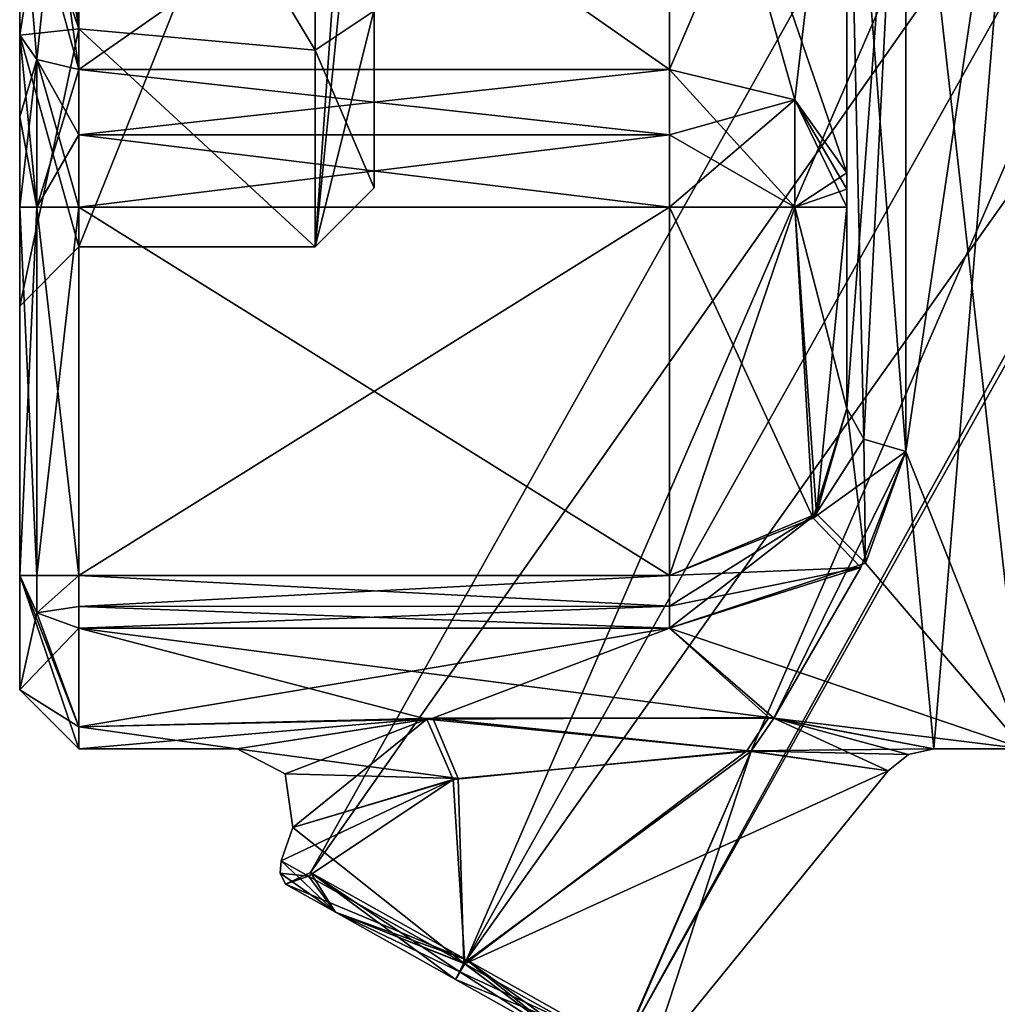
# Model space of a CAD drawing. Extents: x -23 to 1160, y -1999 to -1.
# Tile 139 of 254: x -23 to -15, y -39 to -31. Entities that reach past the tile are written whole.
import ezdxf

# ---------------------------------------------------------------- set-up
doc = ezdxf.new("R2010")
doc.units = 0
doc.header["$LTSCALE"] = 90.350045
for name, color, linetype in [('1902', 7, 'CONTINUOUS'), ('1909', 7, 'CONTINUOUS'), ('1910', 7, 'CONTINUOUS'), ('1918', 7, 'CONTINUOUS'), ('1919', 7, 'CONTINUOUS'), ('1920', 7, 'CONTINUOUS'), ('1921', 7, 'CONTINUOUS'), ('1922', 7, 'CONTINUOUS'), ('1927', 7, 'CONTINUOUS'), ('1928', 7, 'CONTINUOUS'), ('1931', 7, 'CONTINUOUS'), ('1932', 7, 'CONTINUOUS'), ('1933', 7, 'CONTINUOUS'), ('1934', 7, 'CONTINUOUS'), ('1935', 7, 'CONTINUOUS'), ('1936', 7, 'CONTINUOUS'), ('1939', 7, 'CONTINUOUS'), ('1940', 7, 'CONTINUOUS'), ('1944', 7, 'CONTINUOUS'), ('1945', 7, 'CONTINUOUS'), ('1946', 7, 'CONTINUOUS'), ('1948', 7, 'CONTINUOUS'), ('1949', 7, 'CONTINUOUS'), ('1950', 7, 'CONTINUOUS'), ('1953', 7, 'CONTINUOUS'), ('1954', 7, 'CONTINUOUS'), ('1955', 7, 'CONTINUOUS'), ('1956', 7, 'CONTINUOUS'), ('1961', 7, 'CONTINUOUS'), ('1962', 7, 'CONTINUOUS'), ('1963', 7, 'CONTINUOUS'), ('1964', 7, 'CONTINUOUS'), ('1966', 7, 'CONTINUOUS'), ('1969', 7, 'CONTINUOUS'), ('1982', 7, 'CONTINUOUS'), ('1983', 7, 'CONTINUOUS'), ('1985', 7, 'CONTINUOUS'), ('1986', 7, 'CONTINUOUS'), ('1987', 7, 'CONTINUOUS'), ('1988', 7, 'CONTINUOUS'), ('1989', 7, 'CONTINUOUS'), ('1990', 7, 'CONTINUOUS'), ('1991', 7, 'CONTINUOUS'), ('1992', 7, 'CONTINUOUS')]:
    doc.layers.add(name, color=color, linetype=linetype)

msp = doc.modelspace()

# ---------------------------------------------------------------- linework, layer by layer
at = {"layer": '1902', "color": 7, "linetype": 'CONTINUOUS'}
for points in [[(-23.1, -31.8983, 37.1201), (-23.1, -31.2063, 37.4687), (-23.1, -33.5, 32.9992), (-23.1, -31.8983, 37.1201)], [(-23.1, -31.2063, 28.5313), (-23.1, -31.8982, 28.8799), (-23.1, -33.5, 32.9992), (-23.1, -31.2063, 28.5313)], [(-23.1, -31.8982, 28.8799), (-23.1, -32.6637, 29), (-23.1, -33.5, 32.9992), (-23.1, -31.8982, 28.8799)], [(-23.1, -32.6637, 37), (-23.1, -31.8983, 37.1201), (-23.1, -33.5, 32.9992), (-23.1, -32.6637, 37)], [(-23.1, -35.7824, 37), (-23.1, -32.6637, 37), (-23.1, -35.7824, 29), (-23.1, -35.7824, 37)], [(-23.1, -35.7824, 29), (-23.1, -32.6637, 37), (-23.1, -33.5, 32.9992), (-23.1, -35.7824, 29)], [(-23.1, -32.6637, 29), (-23.1, -35.7824, 29), (-23.1, -33.5, 32.9992), (-23.1, -32.6637, 29)], [(-23.1, -36.7499, 33), (-23.1, -35.7824, 37), (-23.1, -35.7824, 29), (-23.1, -36.7499, 33)]]:
    msp.add_3dface(points, dxfattribs=at)
at = {"layer": '1909', "color": 7, "linetype": 'CONTINUOUS'}
for points in [[(-15.6, -34.7328, 39.3429), (-14.6, -28, 42.25), (-15.6, -27.6607, 42.2438), (-15.6, -34.7328, 39.3429)], [(-15.3621, -37.25, 33), (-14.6, -28, 42.25), (-15.6, -34.7328, 39.3429), (-15.3621, -37.25, 33)], [(-14.6, -37.25, 33), (-14.6, -28, 42.25), (-15.3621, -37.25, 33), (-14.6, -37.25, 33)], [(-16.7157, -36.9892, 35.1812), (-15.3621, -37.25, 33), (-15.6, -34.7328, 39.3429), (-16.7157, -36.9892, 35.1812)], [(-15.9792, -35.714, 38.1046), (-16.7157, -36.9892, 35.1812), (-15.6, -34.7328, 39.3429), (-15.9792, -35.714, 38.1046)], [(-17.6, -36.2269, 37.2286), (-16.7157, -36.9892, 35.1812), (-15.9792, -35.714, 38.1046), (-17.6, -36.2269, 37.2286)], [(-22.6, -37.0618, 34.8565), (-19.6024, -36.991, 35.1737), (-17.6, -36.2269, 37.2286), (-22.6, -37.0618, 34.8565)], [(-22.6, -36.2269, 37.2286), (-22.6, -37.0618, 34.8565), (-17.6, -36.2269, 37.2286), (-22.6, -36.2269, 37.2286)], [(-19.6024, -36.991, 35.1737), (-16.7157, -36.9892, 35.1812), (-17.6, -36.2269, 37.2286), (-19.6024, -36.991, 35.1737)], [(-21.2598, -37.25, 33), (-19.6024, -36.991, 35.1737), (-22.6, -37.25, 33), (-21.2598, -37.25, 33)], [(-22.6, -37.25, 33), (-19.6024, -36.991, 35.1737), (-22.6, -37.0618, 34.8565), (-22.6, -37.25, 33)]]:
    msp.add_3dface(points, dxfattribs=at)
at = {"layer": '1910', "color": 7, "linetype": 'CONTINUOUS'}
for points in [[(-14.6, -28, 23.75), (-14.6, -37.25, 33), (-15.6, -28.3444, 23.7564), (-14.6, -28, 23.75)], [(-15.6, -28.3444, 23.7564), (-14.6, -37.25, 33), (-15.6, -34.7328, 26.6571), (-15.6, -28.3444, 23.7564)], [(-15.6, -34.7328, 26.6571), (-14.6, -37.25, 33), (-15.9414, -35.6758, 27.8382), (-15.6, -34.7328, 26.6571)], [(-15.9414, -35.6758, 27.8382), (-14.6, -37.25, 33), (-17.6, -36.2269, 28.7714), (-15.9414, -35.6758, 27.8382)], [(-16.7584, -36.984, 30.7977), (-19.6547, -36.9967, 30.8502), (-22.6, -36.2269, 28.7714), (-16.7584, -36.984, 30.7977)], [(-22.6, -36.2269, 28.7714), (-19.6547, -36.9967, 30.8502), (-22.6, -37.0622, 31.1454), (-22.6, -36.2269, 28.7714)], [(-17.6, -36.2269, 28.7714), (-16.7584, -36.984, 30.7977), (-22.6, -36.2269, 28.7714), (-17.6, -36.2269, 28.7714)], [(-14.6, -37.25, 33), (-16.7584, -36.984, 30.7977), (-17.6, -36.2269, 28.7714), (-14.6, -37.25, 33)], [(-19.6547, -36.9967, 30.8502), (-21.2598, -37.25, 33), (-22.6, -37.0622, 31.1454), (-19.6547, -36.9967, 30.8502)], [(-14.6, -37.25, 33), (-15.3621, -37.25, 33), (-16.7584, -36.984, 30.7977), (-14.6, -37.25, 33)], [(-21.2598, -37.25, 33), (-22.6, -37.25, 33), (-22.6, -37.0622, 31.1454), (-21.2598, -37.25, 33)]]:
    msp.add_3dface(points, dxfattribs=at)
at = {"layer": '1918', "color": 7, "linetype": 'CONTINUOUS'}
for points in [[(-16.1, -32.6637, 39), (-16.1, -34.3689, 39), (-16.1, -27.6787, 41.7441), (-16.1, -32.6637, 39)], [(-16.1, -32.5107, 39.024), (-16.1, -32.6637, 39), (-16.1, -27.6787, 41.7441), (-16.1, -32.5107, 39.024)], [(-16.1, -32.3722, 39.0938), (-16.1, -32.5107, 39.024), (-16.1, -27.6787, 41.7441), (-16.1, -32.3722, 39.0938)], [(-16.1, -28.0003, 40.5), (-16.1, -32.3722, 39.0938), (-16.1, -27.6787, 41.7441), (-16.1, -28.0003, 40.5)], [(-16.1, -32.3722, 26.9062), (-16.1, -27.9997, 25.5), (-16.1, -34.3689, 27), (-16.1, -32.3722, 26.9062)], [(-16.1, -34.3689, 27), (-16.1, -27.9997, 25.5), (-16.1, -28.326, 24.2561), (-16.1, -34.3689, 27)], [(-16.1, -32.5105, 26.976), (-16.1, -32.3722, 26.9062), (-16.1, -34.3689, 27), (-16.1, -32.5105, 26.976)], [(-16.1, -32.6637, 27), (-16.1, -32.5105, 26.976), (-16.1, -34.3689, 27), (-16.1, -32.6637, 27)]]:
    msp.add_3dface(points, dxfattribs=at)
at = {"layer": '1919', "color": 7, "linetype": 'CONTINUOUS'}
for points in [[(-22.6, -32.6637, 37.5), (-22.6, -35.7822, 37.5), (-17.6, -35.7822, 37.5), (-22.6, -32.6637, 37.5)], [(-17.6, -32.6637, 37.5), (-22.6, -32.6637, 37.5), (-17.6, -35.7822, 37.5), (-17.6, -32.6637, 37.5)]]:
    msp.add_3dface(points, dxfattribs=at)
at = {"layer": '1920', "color": 7, "linetype": 'CONTINUOUS'}
for points in [[(-22.6, -35.7822, 28.5), (-22.6, -32.6637, 28.5), (-17.6, -32.6637, 28.5), (-22.6, -35.7822, 28.5)], [(-17.6, -35.7822, 28.5), (-22.6, -35.7822, 28.5), (-17.6, -32.6637, 28.5), (-17.6, -35.7822, 28.5)]]:
    msp.add_3dface(points, dxfattribs=at)
at = {"layer": '1921', "color": 7, "linetype": 'CONTINUOUS'}
for points in [[(-22.6, -32.0514, 28.404), (-22.6, -31.4978, 28.125), (-17.6, -32.0511, 28.4039), (-22.6, -32.0514, 28.404)], [(-17.6, -32.0511, 28.4039), (-22.6, -31.4978, 28.125), (-17.6, -31.4978, 28.125), (-17.6, -32.0511, 28.4039)], [(-17.6, -32.6637, 28.5), (-22.6, -32.0514, 28.404), (-17.6, -32.0511, 28.4039), (-17.6, -32.6637, 28.5)], [(-17.6, -32.6637, 28.5), (-22.6, -32.6637, 28.5), (-22.6, -32.0514, 28.404), (-17.6, -32.6637, 28.5)]]:
    msp.add_3dface(points, dxfattribs=at)
at = {"layer": '1922', "color": 7, "linetype": 'CONTINUOUS'}
for points in [[(-17.6, -31.4978, 28.125), (-22.6, -27.9997, 27), (-17.6, -27.9996, 27), (-17.6, -31.4978, 28.125)], [(-17.6, -31.4978, 28.125), (-22.6, -31.4978, 28.125), (-22.6, -27.9997, 27), (-17.6, -31.4978, 28.125)]]:
    msp.add_3dface(points, dxfattribs=at)
at = {"layer": '1927', "color": 7, "linetype": 'CONTINUOUS'}
for points in [[(-22.6, -28.0003, 39), (-22.6, -31.4978, 37.875), (-17.6, -28.0004, 39), (-22.6, -28.0003, 39)], [(-17.6, -28.0004, 39), (-22.6, -31.4978, 37.875), (-17.6, -31.4978, 37.875), (-17.6, -28.0004, 39)]]:
    msp.add_3dface(points, dxfattribs=at)
at = {"layer": '1928', "color": 7, "linetype": 'CONTINUOUS'}
for points in [[(-17.6, -31.4978, 37.875), (-22.6, -31.4978, 37.875), (-22.6, -32.0513, 37.5961), (-17.6, -31.4978, 37.875)], [(-17.6, -31.4978, 37.875), (-22.6, -32.0513, 37.5961), (-17.6, -32.0515, 37.596), (-17.6, -31.4978, 37.875)], [(-22.6, -32.0513, 37.5961), (-22.6, -32.6637, 37.5), (-17.6, -32.0515, 37.596), (-22.6, -32.0513, 37.5961)], [(-22.6, -32.6637, 37.5), (-17.6, -32.6637, 37.5), (-17.6, -32.0515, 37.596), (-22.6, -32.6637, 37.5)]]:
    msp.add_3dface(points, dxfattribs=at)
at = {"layer": '1931', "color": 7, "linetype": 'CONTINUOUS'}
for points in [[(-16.1, -28.0003, 40.5), (-17.6, -28.0004, 39), (-17.6, -31.4978, 37.875), (-16.1, -28.0003, 40.5)], [(-16.1, -28.0003, 40.5), (-17.6, -31.4978, 37.875), (-16.5393, -31.7539, 38.232), (-16.1, -28.0003, 40.5)], [(-16.1, -32.3722, 39.0938), (-16.1, -28.0003, 40.5), (-16.5393, -31.7539, 38.232), (-16.1, -32.3722, 39.0938)]]:
    msp.add_3dface(points, dxfattribs=at)
at = {"layer": '1932', "color": 7, "linetype": 'CONTINUOUS'}
for points in [[(-17.6, -31.4978, 37.875), (-17.6, -32.0515, 37.596), (-16.5393, -32.6637, 37.9393), (-17.6, -31.4978, 37.875)], [(-16.5393, -31.7539, 38.232), (-17.6, -31.4978, 37.875), (-16.5393, -32.6637, 37.9393), (-16.5393, -31.7539, 38.232)], [(-16.1, -32.6637, 39), (-16.1, -32.5107, 39.024), (-16.5393, -31.7539, 38.232), (-16.1, -32.6637, 39)], [(-16.1, -32.6637, 39), (-16.5393, -31.7539, 38.232), (-16.5393, -32.6637, 37.9393), (-16.1, -32.6637, 39)], [(-16.1, -32.5107, 39.024), (-16.1, -32.3722, 39.0938), (-16.5393, -31.7539, 38.232), (-16.1, -32.5107, 39.024)], [(-17.6, -32.0515, 37.596), (-17.6, -32.6637, 37.5), (-16.5393, -32.6637, 37.9393), (-17.6, -32.0515, 37.596)]]:
    msp.add_3dface(points, dxfattribs=at)
at = {"layer": '1933', "color": 7, "linetype": 'CONTINUOUS'}
for points in [[(-17.6, -32.6637, 37.5), (-17.6, -35.7822, 37.5), (-16.3841, -35.2968, 38.1215), (-17.6, -32.6637, 37.5)], [(-16.5393, -32.6637, 37.9393), (-17.6, -32.6637, 37.5), (-16.3841, -35.2968, 38.1215), (-16.5393, -32.6637, 37.9393)], [(-16.1, -34.3689, 39), (-16.1, -32.6637, 39), (-16.5393, -32.6637, 37.9393), (-16.1, -34.3689, 39)], [(-16.1, -34.3689, 39), (-16.5393, -32.6637, 37.9393), (-16.3841, -35.2968, 38.1215), (-16.1, -34.3689, 39)]]:
    msp.add_3dface(points, dxfattribs=at)
at = {"layer": '1934', "color": 7, "linetype": 'CONTINUOUS'}
for points in [[(-17.6, -35.7822, 28.5), (-17.6, -32.6637, 28.5), (-16.5393, -32.6637, 28.0607), (-17.6, -35.7822, 28.5)], [(-17.6, -35.7822, 28.5), (-16.5393, -32.6637, 28.0607), (-16.3558, -35.2607, 27.8378), (-17.6, -35.7822, 28.5)], [(-16.5393, -32.6637, 28.0607), (-16.1, -32.6637, 27), (-16.3558, -35.2607, 27.8378), (-16.5393, -32.6637, 28.0607)], [(-16.1, -32.6637, 27), (-16.1, -34.3689, 27), (-16.3558, -35.2607, 27.8378), (-16.1, -32.6637, 27)]]:
    msp.add_3dface(points, dxfattribs=at)
at = {"layer": '1935', "color": 7, "linetype": 'CONTINUOUS'}
for points in [[(-17.6, -32.0511, 28.4039), (-17.6, -31.4978, 28.125), (-16.5393, -31.7539, 27.768), (-17.6, -32.0511, 28.4039)], [(-17.6, -32.6637, 28.5), (-17.6, -32.0511, 28.4039), (-16.5393, -31.7539, 27.768), (-17.6, -32.6637, 28.5)], [(-16.5393, -32.6637, 28.0607), (-17.6, -32.6637, 28.5), (-16.5393, -31.7539, 27.768), (-16.5393, -32.6637, 28.0607)], [(-16.1, -32.3722, 26.9062), (-16.5393, -32.6637, 28.0607), (-16.5393, -31.7539, 27.768), (-16.1, -32.3722, 26.9062)], [(-16.1, -32.3722, 26.9062), (-16.1, -32.5105, 26.976), (-16.5393, -32.6637, 28.0607), (-16.1, -32.3722, 26.9062)], [(-16.1, -32.5105, 26.976), (-16.1, -32.6637, 27), (-16.5393, -32.6637, 28.0607), (-16.1, -32.5105, 26.976)]]:
    msp.add_3dface(points, dxfattribs=at)
at = {"layer": '1936', "color": 7, "linetype": 'CONTINUOUS'}
for points in [[(-16.1, -27.9997, 25.5), (-16.1, -32.3722, 26.9062), (-17.6, -27.9996, 27), (-16.1, -27.9997, 25.5)], [(-17.6, -27.9996, 27), (-16.1, -32.3722, 26.9062), (-16.5393, -31.7539, 27.768), (-17.6, -27.9996, 27)], [(-17.6, -31.4978, 28.125), (-17.6, -27.9996, 27), (-16.5393, -31.7539, 27.768), (-17.6, -31.4978, 28.125)]]:
    msp.add_3dface(points, dxfattribs=at)
at = {"layer": '1939', "color": 7, "linetype": 'CONTINUOUS'}
for points in [[(-20.1, -32.5, 32.9936), (-20.1, -30.9994, 36.3546), (-20.1, -30.5, 35.5), (-20.1, -32.5, 32.9936)], [(-20.1, -30.99, 29.637), (-20.1, -32.5, 32.9936), (-20.1, -30.5, 30.5), (-20.1, -30.99, 29.637)], [(-20.1, -30.5, 30.5), (-20.1, -32.5, 32.9936), (-20.1, -30.5, 35.5), (-20.1, -30.5, 30.5)]]:
    msp.add_3dface(points, dxfattribs=at)
at = {"layer": '1940', "color": 7, "linetype": 'CONTINUOUS'}
for points in [[(-22.6, -31.1515, 36.8818), (-22.6, -28, 38), (-20.6, -31.3332, 36.7269), (-22.6, -31.1515, 36.8818)], [(-20.6, -31.3332, 36.7269), (-22.6, -28, 38), (-20.6, -28, 38), (-20.6, -31.3332, 36.7269)], [(-22.6, -28, 28), (-22.6, -33, 32.9884), (-20.6, -28, 28), (-22.6, -28, 28)], [(-20.6, -28, 28), (-22.6, -33, 32.9884), (-20.6, -33, 32.9927), (-20.6, -28, 28)], [(-22.6, -33, 32.9884), (-22.6, -31.1515, 36.8818), (-20.6, -33, 32.9927), (-22.6, -33, 32.9884)], [(-20.6, -33, 32.9927), (-22.6, -31.1515, 36.8818), (-20.6, -31.3332, 36.7269), (-20.6, -33, 32.9927)]]:
    msp.add_3dface(points, dxfattribs=at)
at = {"layer": '1944', "color": 7, "linetype": 'CONTINUOUS'}
for points in [[(-16.1, -34.3689, 39), (-15.6, -27.6607, 42.2438), (-16.1, -27.6787, 41.7441), (-16.1, -34.3689, 39)], [(-15.6, -27.6607, 42.2438), (-16.1, -34.3689, 39), (-15.9536, -34.6262, 39.2424), (-15.6, -27.6607, 42.2438)], [(-15.6, -34.7328, 39.3429), (-15.6, -27.6607, 42.2438), (-15.9536, -34.6262, 39.2424), (-15.6, -34.7328, 39.3429)]]:
    msp.add_3dface(points, dxfattribs=at)
at = {"layer": '1945', "color": 7, "linetype": 'CONTINUOUS'}
for points in [[(-16.1, -34.3689, 39), (-16.3841, -35.2968, 38.1215), (-15.9536, -34.6262, 39.2424), (-16.1, -34.3689, 39)], [(-16.3841, -35.2968, 38.1215), (-15.6, -34.7328, 39.3429), (-15.9536, -34.6262, 39.2424), (-16.3841, -35.2968, 38.1215)], [(-15.9792, -35.714, 38.1046), (-15.6, -34.7328, 39.3429), (-16.3841, -35.2968, 38.1215), (-15.9792, -35.714, 38.1046)], [(-17.6, -35.7822, 37.5), (-15.9792, -35.714, 38.1046), (-16.3841, -35.2968, 38.1215), (-17.6, -35.7822, 37.5)], [(-17.6, -36.2269, 37.2286), (-15.9792, -35.714, 38.1046), (-17.6, -36.0427, 37.4268), (-17.6, -36.2269, 37.2286)], [(-15.9792, -35.714, 38.1046), (-17.6, -35.7822, 37.5), (-17.6, -36.0427, 37.4268), (-15.9792, -35.714, 38.1046)]]:
    msp.add_3dface(points, dxfattribs=at)
at = {"layer": '1946', "color": 7, "linetype": 'CONTINUOUS'}
for points in [[(-17.6, -35.7822, 37.5), (-22.6, -35.7822, 37.5), (-22.6, -36.0437, 37.4262), (-17.6, -35.7822, 37.5)], [(-17.6, -36.0427, 37.4268), (-17.6, -35.7822, 37.5), (-22.6, -36.0437, 37.4262), (-17.6, -36.0427, 37.4268)], [(-22.6, -36.2269, 37.2286), (-17.6, -36.2269, 37.2286), (-17.6, -36.0427, 37.4268), (-22.6, -36.2269, 37.2286)], [(-22.6, -36.2269, 37.2286), (-17.6, -36.0427, 37.4268), (-22.6, -36.0437, 37.4262), (-22.6, -36.2269, 37.2286)]]:
    msp.add_3dface(points, dxfattribs=at)
at = {"layer": '1948', "color": 7, "linetype": 'CONTINUOUS'}
for points in [[(-22.6, -35.7822, 28.5), (-17.6, -35.7822, 28.5), (-17.6, -36.0427, 28.5732), (-22.6, -35.7822, 28.5)], [(-22.6, -35.7822, 28.5), (-17.6, -36.0427, 28.5732), (-22.6, -36.0437, 28.5738), (-22.6, -35.7822, 28.5)], [(-17.6, -36.0427, 28.5732), (-17.6, -36.2269, 28.7714), (-22.6, -36.0437, 28.5738), (-17.6, -36.0427, 28.5732)], [(-17.6, -36.2269, 28.7714), (-22.6, -36.2269, 28.7714), (-22.6, -36.0437, 28.5738), (-17.6, -36.2269, 28.7714)]]:
    msp.add_3dface(points, dxfattribs=at)
at = {"layer": '1949', "color": 7, "linetype": 'CONTINUOUS'}
for points in [[(-16.1, -34.3689, 27), (-15.9414, -35.6758, 27.8382), (-16.3558, -35.2607, 27.8378), (-16.1, -34.3689, 27)], [(-15.9414, -35.6758, 27.8382), (-16.1, -34.3689, 27), (-15.9536, -34.6262, 26.7576), (-15.9414, -35.6758, 27.8382)], [(-15.6, -34.7328, 26.6571), (-15.9414, -35.6758, 27.8382), (-15.9536, -34.6262, 26.7576), (-15.6, -34.7328, 26.6571)], [(-15.9414, -35.6758, 27.8382), (-17.6, -36.2269, 28.7714), (-16.3558, -35.2607, 27.8378), (-15.9414, -35.6758, 27.8382)], [(-16.3558, -35.2607, 27.8378), (-17.6, -36.2269, 28.7714), (-17.6, -36.0427, 28.5732), (-16.3558, -35.2607, 27.8378)], [(-17.6, -35.7822, 28.5), (-16.3558, -35.2607, 27.8378), (-17.6, -36.0427, 28.5732), (-17.6, -35.7822, 28.5)]]:
    msp.add_3dface(points, dxfattribs=at)
at = {"layer": '1950', "color": 7, "linetype": 'CONTINUOUS'}
for points in [[(-15.6, -28.3444, 23.7564), (-15.6, -34.7328, 26.6571), (-16.1, -28.326, 24.2561), (-15.6, -28.3444, 23.7564)], [(-16.1, -28.326, 24.2561), (-15.6, -34.7328, 26.6571), (-15.9536, -34.6262, 26.7576), (-16.1, -28.326, 24.2561)], [(-16.1, -34.3689, 27), (-16.1, -28.326, 24.2561), (-15.9536, -34.6262, 26.7576), (-16.1, -34.3689, 27)]]:
    msp.add_3dface(points, dxfattribs=at)
at = {"layer": '1953', "color": 7, "linetype": 'CONTINUOUS'}
for points in [[(-23.1, -35.7824, 37), (-23.1, -36.7499, 33), (-22.9536, -36.0966, 37.1616), (-23.1, -35.7824, 37)], [(-23.1, -36.7499, 33), (-23.1, -35.7824, 29), (-22.6, -37.25, 33), (-23.1, -36.7499, 33)], [(-22.6, -37.25, 33), (-23.1, -35.7824, 29), (-22.6, -37.0622, 31.1454), (-22.6, -37.25, 33)], [(-22.6, -37.0622, 31.1454), (-23.1, -35.7824, 29), (-22.9536, -36.0966, 28.8384), (-22.6, -37.0622, 31.1454)], [(-23.1, -36.7499, 33), (-22.6, -36.2269, 37.2286), (-22.9536, -36.0966, 37.1616), (-23.1, -36.7499, 33)], [(-22.6, -36.2269, 28.7714), (-22.6, -37.0622, 31.1454), (-22.9536, -36.0966, 28.8384), (-22.6, -36.2269, 28.7714)], [(-23.1, -36.7499, 33), (-22.6, -37.0618, 34.8565), (-22.6, -36.2269, 37.2286), (-23.1, -36.7499, 33)], [(-23.1, -36.7499, 33), (-22.6, -37.25, 33), (-22.6, -37.0618, 34.8565), (-23.1, -36.7499, 33)]]:
    msp.add_3dface(points, dxfattribs=at)
at = {"layer": '1954', "color": 7, "linetype": 'CONTINUOUS'}
for points in [[(-23.1, -35.7824, 29), (-23.1, -32.6637, 29), (-22.9536, -32.6637, 28.6464), (-23.1, -35.7824, 29)], [(-23.1, -35.7824, 29), (-22.9536, -32.6637, 28.6464), (-22.9538, -35.7822, 28.6467), (-23.1, -35.7824, 29)], [(-22.6, -32.6637, 28.5), (-22.6, -35.7822, 28.5), (-22.9538, -35.7822, 28.6467), (-22.6, -32.6637, 28.5)], [(-22.9536, -32.6637, 28.6464), (-22.6, -32.6637, 28.5), (-22.9538, -35.7822, 28.6467), (-22.9536, -32.6637, 28.6464)]]:
    msp.add_3dface(points, dxfattribs=at)
at = {"layer": '1955', "color": 7, "linetype": 'CONTINUOUS'}
for points in [[(-23.1, -31.8982, 28.8799), (-23.1, -31.2063, 28.5313), (-22.9536, -31.4124, 28.244), (-23.1, -31.8982, 28.8799)], [(-23.1, -32.6637, 29), (-23.1, -31.8982, 28.8799), (-22.9536, -31.4124, 28.244), (-23.1, -32.6637, 29)], [(-22.9536, -32.6637, 28.6464), (-23.1, -32.6637, 29), (-22.9536, -31.4124, 28.244), (-22.9536, -32.6637, 28.6464)], [(-22.6, -31.4978, 28.125), (-22.9536, -32.6637, 28.6464), (-22.9536, -31.4124, 28.244), (-22.6, -31.4978, 28.125)], [(-22.6, -31.4978, 28.125), (-22.6, -32.0514, 28.404), (-22.9536, -32.6637, 28.6464), (-22.6, -31.4978, 28.125)], [(-22.6, -32.0514, 28.404), (-22.6, -32.6637, 28.5), (-22.9536, -32.6637, 28.6464), (-22.6, -32.0514, 28.404)]]:
    msp.add_3dface(points, dxfattribs=at)
at = {"layer": '1956', "color": 7, "linetype": 'CONTINUOUS'}
for points in [[(-22.6, -27.9997, 27), (-22.6, -31.4978, 28.125), (-23.1, -28, 27.5), (-22.6, -27.9997, 27)], [(-22.6, -31.4978, 28.125), (-23.1, -29.684, 27.7642), (-23.1, -28, 27.5), (-22.6, -31.4978, 28.125)], [(-23.1, -31.2063, 37.4687), (-22.6, -28.0003, 39), (-23.1, -29.684, 38.2358), (-23.1, -31.2063, 37.4687)], [(-22.6, -28.0003, 39), (-23.1, -31.2063, 37.4687), (-22.9536, -31.4124, 37.756), (-22.6, -28.0003, 39)], [(-22.6, -31.4978, 37.875), (-22.6, -28.0003, 39), (-22.9536, -31.4124, 37.756), (-22.6, -31.4978, 37.875)], [(-23.1, -31.2063, 28.5313), (-23.1, -29.684, 27.7642), (-22.9536, -31.4124, 28.244), (-23.1, -31.2063, 28.5313)], [(-23.1, -29.684, 27.7642), (-22.6, -31.4978, 28.125), (-22.9536, -31.4124, 28.244), (-23.1, -29.684, 27.7642)]]:
    msp.add_3dface(points, dxfattribs=at)
at = {"layer": '1961', "color": 7, "linetype": 'CONTINUOUS'}
for points in [[(-23.1, -31.2063, 37.4687), (-23.1, -31.8983, 37.1201), (-22.9536, -32.6637, 37.3536), (-23.1, -31.2063, 37.4687)], [(-22.9536, -31.4124, 37.756), (-23.1, -31.2063, 37.4687), (-22.9536, -32.6637, 37.3536), (-22.9536, -31.4124, 37.756)], [(-22.6, -32.6637, 37.5), (-22.6, -32.0513, 37.5961), (-22.9536, -31.4124, 37.756), (-22.6, -32.6637, 37.5)], [(-22.6, -32.6637, 37.5), (-22.9536, -31.4124, 37.756), (-22.9536, -32.6637, 37.3536), (-22.6, -32.6637, 37.5)], [(-22.6, -32.0513, 37.5961), (-22.6, -31.4978, 37.875), (-22.9536, -31.4124, 37.756), (-22.6, -32.0513, 37.5961)], [(-23.1, -31.8983, 37.1201), (-23.1, -32.6637, 37), (-22.9536, -32.6637, 37.3536), (-23.1, -31.8983, 37.1201)]]:
    msp.add_3dface(points, dxfattribs=at)
at = {"layer": '1962', "color": 7, "linetype": 'CONTINUOUS'}
for points in [[(-23.1, -32.6637, 37), (-23.1, -35.7824, 37), (-22.9538, -35.7822, 37.3533), (-23.1, -32.6637, 37)], [(-22.9536, -32.6637, 37.3536), (-23.1, -32.6637, 37), (-22.9538, -35.7822, 37.3533), (-22.9536, -32.6637, 37.3536)], [(-22.6, -35.7822, 37.5), (-22.9536, -32.6637, 37.3536), (-22.9538, -35.7822, 37.3533), (-22.6, -35.7822, 37.5)], [(-22.6, -35.7822, 37.5), (-22.6, -32.6637, 37.5), (-22.9536, -32.6637, 37.3536), (-22.6, -35.7822, 37.5)]]:
    msp.add_3dface(points, dxfattribs=at)
at = {"layer": '1963', "color": 7, "linetype": 'CONTINUOUS'}
for points in [[(-23.1, -31.2063, 28.5313), (-22.6, -33, 32.9884), (-22.6, -28, 28), (-23.1, -31.2063, 28.5313)], [(-23.1, -31.2063, 28.5313), (-22.6, -28, 28), (-23.1, -29.684, 27.7642), (-23.1, -31.2063, 28.5313)], [(-22.9536, -28, 38.1464), (-22.6, -31.1515, 36.8818), (-23.1, -28, 38.5), (-22.9536, -28, 38.1464)], [(-23.1, -28, 38.5), (-22.6, -31.1515, 36.8818), (-23.1, -29.684, 38.2358), (-23.1, -28, 38.5)], [(-22.6, -28, 38), (-22.6, -31.1515, 36.8818), (-22.9536, -28, 38.1464), (-22.6, -28, 38)], [(-22.6, -31.1515, 36.8818), (-23.1, -31.2063, 37.4687), (-23.1, -29.684, 38.2358), (-22.6, -31.1515, 36.8818)], [(-23.1, -33.5, 32.9992), (-23.1, -31.2063, 37.4687), (-22.6, -31.1515, 36.8818), (-23.1, -33.5, 32.9992)], [(-23.1, -33.5, 32.9992), (-22.6, -31.1515, 36.8818), (-22.6, -33, 32.9884), (-23.1, -33.5, 32.9992)], [(-23.1, -31.2063, 28.5313), (-23.1, -33.5, 32.9992), (-22.6, -33, 32.9884), (-23.1, -31.2063, 28.5313)]]:
    msp.add_3dface(points, dxfattribs=at)
at = {"layer": '1964', "color": 7, "linetype": 'CONTINUOUS'}
for points in [[(-20.1, -30.99, 29.637), (-20.1, -28, 28.5), (-20.6, -33, 32.9927), (-20.1, -30.99, 29.637)], [(-20.6, -33, 32.9927), (-20.1, -28, 28.5), (-20.2464, -28, 28.1464), (-20.6, -33, 32.9927)], [(-20.1, -30.9994, 36.3546), (-20.6, -31.3332, 36.7269), (-20.6, -28, 38), (-20.1, -30.9994, 36.3546)], [(-20.6, -28, 28), (-20.6, -33, 32.9927), (-20.2464, -28, 28.1464), (-20.6, -28, 28)], [(-20.1, -32.5, 32.9936), (-20.1, -30.99, 29.637), (-20.6, -33, 32.9927), (-20.1, -32.5, 32.9936)], [(-20.1, -30.9994, 36.3546), (-20.1, -32.5, 32.9936), (-20.6, -31.3332, 36.7269), (-20.1, -30.9994, 36.3546)], [(-20.1, -32.5, 32.9936), (-20.6, -33, 32.9927), (-20.6, -31.3332, 36.7269), (-20.1, -32.5, 32.9936)]]:
    msp.add_3dface(points, dxfattribs=at)
at = {"layer": '1966', "color": 7, "linetype": 'CONTINUOUS'}
for points in [[(-22.9538, -35.7822, 37.3533), (-23.1, -35.7824, 37), (-22.9536, -36.0966, 37.1616), (-22.9538, -35.7822, 37.3533)], [(-22.6, -35.7822, 37.5), (-22.9538, -35.7822, 37.3533), (-22.9536, -36.0966, 37.1616), (-22.6, -35.7822, 37.5)], [(-22.6, -36.2269, 37.2286), (-22.6, -35.7822, 37.5), (-22.9536, -36.0966, 37.1616), (-22.6, -36.2269, 37.2286)], [(-22.6, -35.7822, 37.5), (-22.6, -36.2269, 37.2286), (-22.6, -36.0437, 37.4262), (-22.6, -35.7822, 37.5)]]:
    msp.add_3dface(points, dxfattribs=at)
at = {"layer": '1969', "color": 7, "linetype": 'CONTINUOUS'}
for points in [[(-23.1, -35.7824, 29), (-22.9538, -35.7822, 28.6467), (-22.9536, -36.0966, 28.8384), (-23.1, -35.7824, 29)], [(-22.9538, -35.7822, 28.6467), (-22.6, -35.7822, 28.5), (-22.9536, -36.0966, 28.8384), (-22.9538, -35.7822, 28.6467)], [(-22.6, -35.7822, 28.5), (-22.6, -36.0437, 28.5738), (-22.9536, -36.0966, 28.8384), (-22.6, -35.7822, 28.5)], [(-22.6, -36.0437, 28.5738), (-22.6, -36.2269, 28.7714), (-22.9536, -36.0966, 28.8384), (-22.6, -36.0437, 28.5738)]]:
    msp.add_3dface(points, dxfattribs=at)
at = {"layer": '1982', "color": 7, "linetype": 'CONTINUOUS'}
for points in [[(-16.9098, -37.2685, 34.8871), (-19.3875, -37.4997, 34.8403), (-19.3397, -39.065, 34.7787), (-16.9098, -37.2685, 34.8871)], [(-18.0164, -39.807, 33.9354), (-16.9098, -37.2685, 34.8871), (-19.3397, -39.065, 34.7787), (-18.0164, -39.807, 33.9354)], [(-17.7845, -39.937, 33), (-16.9098, -37.2685, 34.8871), (-18.0164, -39.807, 33.9354), (-17.7845, -39.937, 33)], [(-15.7501, -37.4346, 33), (-16.9098, -37.2685, 34.8871), (-17.7845, -39.937, 33), (-15.7501, -37.4346, 33)], [(-19.3875, -37.4997, 34.8403), (-20.7884, -37.9165, 33), (-19.3397, -39.065, 34.7787), (-19.3875, -37.4997, 34.8403)], [(-20.7884, -37.9165, 33), (-20.8875, -38.1972, 33), (-19.3397, -39.065, 34.7787), (-20.7884, -37.9165, 33)]]:
    msp.add_3dface(points, dxfattribs=at)
at = {"layer": '1983', "color": 7, "linetype": 'CONTINUOUS'}
for points in [[(-19.432, -37.5101, 31.1808), (-16.9464, -37.2665, 31.095), (-19.3323, -39.0692, 31.2213), (-19.432, -37.5101, 31.1808)], [(-16.9464, -37.2665, 31.095), (-15.7501, -37.4346, 33), (-19.3323, -39.0692, 31.2213), (-16.9464, -37.2665, 31.095)], [(-20.8875, -38.1972, 33), (-20.7884, -37.9165, 33), (-19.432, -37.5101, 31.1808), (-20.8875, -38.1972, 33)], [(-20.8875, -38.1972, 33), (-19.432, -37.5101, 31.1808), (-20.6556, -38.3272, 32.0646), (-20.8875, -38.1972, 33)], [(-20.6556, -38.3272, 32.0646), (-19.432, -37.5101, 31.1808), (-19.3323, -39.0692, 31.2213), (-20.6556, -38.3272, 32.0646)], [(-15.7501, -37.4346, 33), (-17.7845, -39.937, 33), (-19.3323, -39.0692, 31.2213), (-15.7501, -37.4346, 33)]]:
    msp.add_3dface(points, dxfattribs=at)
at = {"layer": '1985', "color": 7, "linetype": 'CONTINUOUS'}
for points in [[(-13.4015, -25.3877, 33), (-12.081, -26.1281, 34.514), (-20.6399, -38.2969, 32.9998), (-13.4015, -25.3877, 33)], [(-19.3193, -39.0373, 31.486), (-13.4015, -25.3877, 33), (-20.6399, -38.2969, 32.9998), (-19.3193, -39.0373, 31.486)], [(-12.081, -26.1281, 31.486), (-13.4015, -25.3877, 33), (-19.3193, -39.0373, 31.486), (-12.081, -26.1281, 31.486)], [(-20.6399, -38.2969, 32.9998), (-12.081, -26.1281, 34.514), (-19.3193, -39.0373, 34.514), (-20.6399, -38.2969, 32.9998)]]:
    msp.add_3dface(points, dxfattribs=at)
at = {"layer": '1986', "color": 7, "linetype": 'CONTINUOUS'}
for points in [[(-19.3193, -39.0373, 34.514), (-12.081, -26.1281, 34.514), (-11.4816, -27.9815, 33.4995), (-19.3193, -39.0373, 34.514)], [(-12.081, -26.1281, 31.486), (-19.3193, -39.0373, 31.486), (-17.9987, -39.7778, 33.0002), (-12.081, -26.1281, 31.486)], [(-12.081, -26.1281, 31.486), (-17.9987, -39.7778, 33.0002), (-11.5182, -28.048, 32.5023), (-12.081, -26.1281, 31.486)], [(-17.9987, -39.7778, 33.0002), (-19.3193, -39.0373, 34.514), (-11.4816, -27.9815, 33.4995), (-17.9987, -39.7778, 33.0002)], [(-11.6752, -28.5, 33), (-17.9987, -39.7778, 33.0002), (-11.4816, -27.9815, 33.4995), (-11.6752, -28.5, 33)], [(-11.5182, -28.048, 32.5023), (-17.9987, -39.7778, 33.0002), (-11.6752, -28.5, 33), (-11.5182, -28.048, 32.5023)]]:
    msp.add_3dface(points, dxfattribs=at)
at = {"layer": '1987', "color": 7, "linetype": 'CONTINUOUS'}
for points in [[(-21.2598, -37.25, 33), (-19.6547, -36.9967, 30.8502), (-20.8517, -37.4612, 33), (-21.2598, -37.25, 33)], [(-19.6547, -36.9967, 30.8502), (-20.7884, -37.9165, 33), (-20.8517, -37.4612, 33), (-19.6547, -36.9967, 30.8502)], [(-20.7884, -37.9165, 33), (-19.6547, -36.9967, 30.8502), (-19.432, -37.5101, 31.1808), (-20.7884, -37.9165, 33)], [(-19.6547, -36.9967, 30.8502), (-16.7584, -36.984, 30.7977), (-16.9464, -37.2665, 31.095), (-19.6547, -36.9967, 30.8502)], [(-19.6547, -36.9967, 30.8502), (-16.9464, -37.2665, 31.095), (-19.432, -37.5101, 31.1808), (-19.6547, -36.9967, 30.8502)], [(-16.7584, -36.984, 30.7977), (-15.3621, -37.25, 33), (-16.9464, -37.2665, 31.095), (-16.7584, -36.984, 30.7977)], [(-16.9464, -37.2665, 31.095), (-15.3621, -37.25, 33), (-15.5769, -37.2985, 33), (-16.9464, -37.2665, 31.095)], [(-15.7501, -37.4346, 33), (-16.9464, -37.2665, 31.095), (-15.5769, -37.2985, 33), (-15.7501, -37.4346, 33)]]:
    msp.add_3dface(points, dxfattribs=at)
at = {"layer": '1988', "color": 7, "linetype": 'CONTINUOUS'}
for points in [[(-19.6024, -36.991, 35.1737), (-21.2598, -37.25, 33), (-19.3875, -37.4997, 34.8403), (-19.6024, -36.991, 35.1737)], [(-16.7157, -36.9892, 35.1812), (-19.6024, -36.991, 35.1737), (-16.9098, -37.2685, 34.8871), (-16.7157, -36.9892, 35.1812)], [(-19.6024, -36.991, 35.1737), (-19.3875, -37.4997, 34.8403), (-16.9098, -37.2685, 34.8871), (-19.6024, -36.991, 35.1737)], [(-16.7157, -36.9892, 35.1812), (-16.9098, -37.2685, 34.8871), (-15.7501, -37.4346, 33), (-16.7157, -36.9892, 35.1812)], [(-15.3621, -37.25, 33), (-16.7157, -36.9892, 35.1812), (-15.5769, -37.2985, 33), (-15.3621, -37.25, 33)], [(-16.7157, -36.9892, 35.1812), (-15.7501, -37.4346, 33), (-15.5769, -37.2985, 33), (-16.7157, -36.9892, 35.1812)], [(-19.3875, -37.4997, 34.8403), (-21.2598, -37.25, 33), (-20.8517, -37.4612, 33), (-19.3875, -37.4997, 34.8403)], [(-20.7884, -37.9165, 33), (-19.3875, -37.4997, 34.8403), (-20.8517, -37.4612, 33), (-20.7884, -37.9165, 33)]]:
    msp.add_3dface(points, dxfattribs=at)
at = {"layer": '1989', "color": 7, "linetype": 'CONTINUOUS'}
for points in [[(-20.4279, -38.6321, 34.1652), (-20.8875, -38.1972, 33), (-20.8952, -38.3018, 33), (-20.4279, -38.6321, 34.1652)], [(-19.3397, -39.065, 34.7787), (-20.8875, -38.1972, 33), (-20.4279, -38.6321, 34.1652), (-19.3397, -39.065, 34.7787)], [(-20.8489, -38.396, 33), (-20.4279, -38.6321, 34.1652), (-20.8952, -38.3018, 33), (-20.8489, -38.396, 33)], [(-19.3397, -39.065, 34.7787), (-20.4279, -38.6321, 34.1652), (-19.4116, -39.2019, 34.6478), (-19.3397, -39.065, 34.7787)], [(-19.3397, -39.065, 34.7787), (-19.4116, -39.2019, 34.6478), (-18.3953, -39.7718, 34.1652), (-19.3397, -39.065, 34.7787)], [(-18.0164, -39.807, 33.9354), (-19.3397, -39.065, 34.7787), (-18.3953, -39.7718, 34.1652), (-18.0164, -39.807, 33.9354)]]:
    msp.add_3dface(points, dxfattribs=at)
at = {"layer": '1990', "color": 7, "linetype": 'CONTINUOUS'}
for points in [[(-20.8875, -38.1972, 33), (-20.6556, -38.3272, 32.0646), (-20.8952, -38.3018, 33), (-20.8875, -38.1972, 33)], [(-20.6556, -38.3272, 32.0646), (-20.8489, -38.396, 33), (-20.8952, -38.3018, 33), (-20.6556, -38.3272, 32.0646)], [(-20.6556, -38.3272, 32.0646), (-20.4279, -38.6321, 31.8348), (-20.8489, -38.396, 33), (-20.6556, -38.3272, 32.0646)], [(-20.6556, -38.3272, 32.0646), (-19.3323, -39.0692, 31.2213), (-20.4279, -38.6321, 31.8348), (-20.6556, -38.3272, 32.0646)], [(-19.3323, -39.0692, 31.2213), (-19.4116, -39.2019, 31.3522), (-20.4279, -38.6321, 31.8348), (-19.3323, -39.0692, 31.2213)], [(-19.4116, -39.2019, 31.3522), (-19.3323, -39.0692, 31.2213), (-18.3953, -39.7718, 31.8348), (-19.4116, -39.2019, 31.3522)], [(-19.3323, -39.0692, 31.2213), (-17.7845, -39.937, 33), (-18.3953, -39.7718, 31.8348), (-19.3323, -39.0692, 31.2213)]]:
    msp.add_3dface(points, dxfattribs=at)
at = {"layer": '1991', "color": 7, "linetype": 'CONTINUOUS'}
for points in [[(-19.3193, -39.0373, 31.486), (-19.3759, -39.1382, 31.4492), (-18.3953, -39.7718, 31.8348), (-19.3193, -39.0373, 31.486)], [(-19.3193, -39.0373, 34.514), (-17.9987, -39.7778, 33.0002), (-19.3759, -39.1382, 34.5508), (-19.3193, -39.0373, 34.514)], [(-17.9987, -39.7778, 33.0002), (-19.3193, -39.0373, 31.486), (-17.9743, -40.0079, 33), (-17.9987, -39.7778, 33.0002)], [(-17.9743, -40.0079, 33), (-19.3193, -39.0373, 31.486), (-18.3953, -39.7718, 31.8348), (-17.9743, -40.0079, 33)], [(-17.9987, -39.7778, 33.0002), (-19.4116, -39.2019, 34.6478), (-19.3759, -39.1382, 34.5508), (-17.9987, -39.7778, 33.0002)], [(-19.3759, -39.1382, 31.4492), (-19.4116, -39.2019, 31.3522), (-18.3953, -39.7718, 31.8348), (-19.3759, -39.1382, 31.4492)], [(-19.4116, -39.2019, 34.6478), (-17.9987, -39.7778, 33.0002), (-18.3953, -39.7718, 34.1652), (-19.4116, -39.2019, 34.6478)]]:
    msp.add_3dface(points, dxfattribs=at)
at = {"layer": '1992', "color": 7, "linetype": 'CONTINUOUS'}
for points in [[(-20.6399, -38.2969, 32.9998), (-19.3193, -39.0373, 34.514), (-20.8489, -38.396, 33), (-20.6399, -38.2969, 32.9998)], [(-20.4279, -38.6321, 31.8348), (-20.6399, -38.2969, 32.9998), (-20.8489, -38.396, 33), (-20.4279, -38.6321, 31.8348)], [(-19.3193, -39.0373, 31.486), (-20.6399, -38.2969, 32.9998), (-19.3759, -39.1382, 31.4492), (-19.3193, -39.0373, 31.486)], [(-19.3759, -39.1382, 31.4492), (-20.6399, -38.2969, 32.9998), (-19.4116, -39.2019, 31.3522), (-19.3759, -39.1382, 31.4492)], [(-19.4116, -39.2019, 31.3522), (-20.6399, -38.2969, 32.9998), (-20.4279, -38.6321, 31.8348), (-19.4116, -39.2019, 31.3522)], [(-20.8489, -38.396, 33), (-19.3193, -39.0373, 34.514), (-20.4279, -38.6321, 34.1652), (-20.8489, -38.396, 33)], [(-20.4279, -38.6321, 34.1652), (-19.3193, -39.0373, 34.514), (-19.3759, -39.1382, 34.5508), (-20.4279, -38.6321, 34.1652)], [(-19.4116, -39.2019, 34.6478), (-20.4279, -38.6321, 34.1652), (-19.3759, -39.1382, 34.5508), (-19.4116, -39.2019, 34.6478)]]:
    msp.add_3dface(points, dxfattribs=at)

doc.saveas('drawing.dxf')
